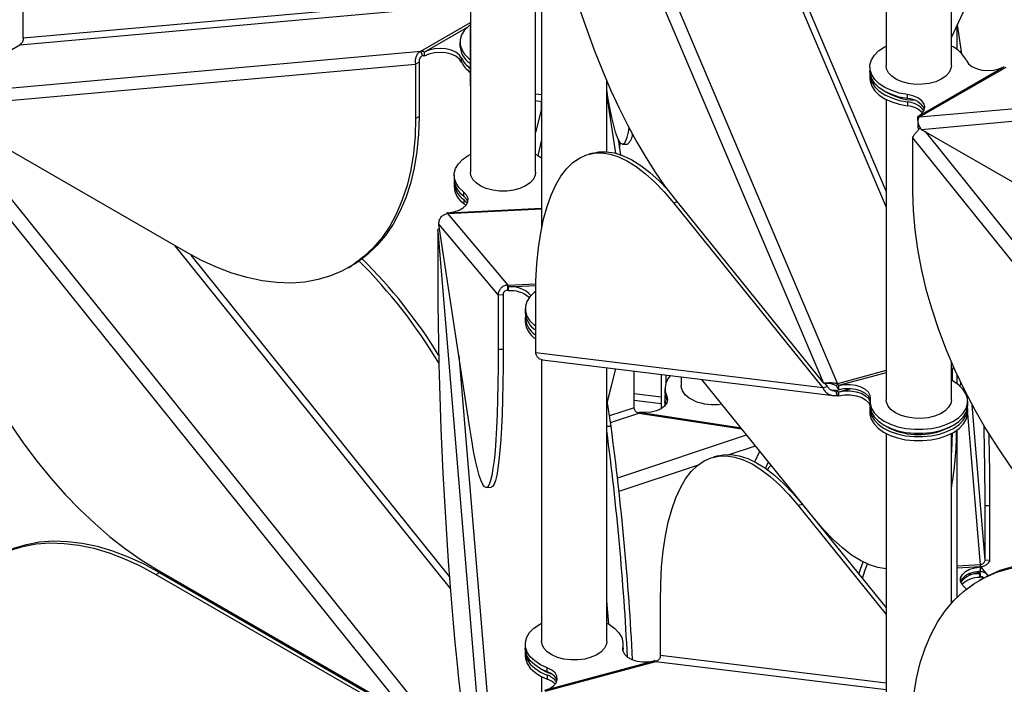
# Model space of a CAD drawing. Header units: millimetres. Extents: x 5 to 415, y 2 to 292.
# Tile 60 of 82: x 296.15 to 308.23, y 174.4 to 182.55. Entities that reach past the tile are written whole.
import ezdxf

# ---------------------------------------------------------------- set-up
doc = ezdxf.new("R2010")
doc.units = ezdxf.units.MM

msp = doc.modelspace()

# ---------------------------------------------------------------- linework, layer by layer
at = {"color": 7, "linetype": 'Continuous', "lineweight": 25}
for p, q in [((302.4846, 186.3879), (306.009, 178.0946)), ((302.6928, 186.2963), (306.1812, 178.0878)), ((306.777, 185.67), (306.777, 181.9884)), ((307.577, 181.9884), (307.577, 185.4525)), ((301.6771, 183.8331), (301.6771, 180.6801)), ((305.355, 183.5966), (306.777, 180.2506)), ((306.777, 180.4498), (305.4329, 183.6126)), ((296.191, 182.3243), (296.191, 182.989)), ((307.577, 182.3315), (307.8573, 182.9359)), ((296.1486, 182.2432), (301.6771, 182.7375)), ((301.6771, 182.8148), (296.191, 182.3243)), ((302.4771, 180.6801), (302.4771, 182.753)), ((302.5501, 182.7079), (302.5501, 179.9879)), ((301.0688, 182.1657), (301.6771, 182.5168)), ((301.1113, 182.1543), (301.6419, 182.4606)), ((301.6768, 182.4), (301.6771, 182.4569)), ((301.6768, 181.7353), (301.6768, 182.4)), ((307.6491, 182.1838), (307.6491, 182.4869)), ((307.7013, 182.1582), (307.6508, 182.4906)), ((301.5492, 182.2757), (301.5492, 182.2267)), ((295.088, 181.6309), (296.1486, 182.2432)), ((295.088, 181.6309), (301.0688, 182.1657)), ((301.09, 182.111), (301.0688, 182.1657)), ((301.1113, 182.1543), (301.1113, 182.1053)), ((307.7013, 182.1582), (307.6818, 182.1573)), ((307.7048, 182.1347), (307.7013, 182.1582)), ((301.0476, 182.0299), (301.0052, 182.0054)), ((301.0476, 182.0299), (301.0476, 181.3652)), ((301.5685, 182.0312), (301.5685, 182.0802)), ((295.1092, 181.4782), (301.0052, 182.0054)), ((301.0052, 182.0054), (301.0052, 181.3407)), ((306.577, 181.97), (306.577, 181.921)), ((307.1728, 181.3684), (308.2192, 181.9725)), ((307.1869, 181.3586), (308.2475, 181.9709)), ((307.1869, 181.3586), (313.1677, 181.8934)), ((308.2263, 181.9766), (308.2192, 181.9725)), ((303.3501, 180.9317), (303.3501, 181.8011)), ((306.577, 181.8801), (306.577, 181.8312)), ((301.6771, 181.7352), (301.6768, 181.7353)), ((307.2081, 181.2059), (313.1041, 181.7331)), ((302.5501, 181.6283), (302.4771, 181.6373)), ((302.4771, 181.559), (302.5501, 181.55)), ((302.5492, 181.4532), (302.5492, 181.5502)), ((303.3501, 181.6076), (303.4554, 180.9143)), ((306.777, 181.573), (306.777, 177.8914)), ((307.0383, 181.584), (307.0383, 181.633)), ((307.0383, 181.5432), (307.0383, 181.4942)), ((298.1768, 179.7074), (295.1092, 181.4782)), ((295.1554, 181.4515), (301.09, 174.0689)), ((302.5501, 181.457), (302.4771, 181.1663)), ((295.0031, 181.3734), (300.8991, 174.0388)), ((301.0052, 181.3407), (301.0476, 181.3652)), ((307.1728, 181.3684), (307.1656, 181.3643)), ((307.1656, 181.3153), (307.1656, 181.3643)), ((307.1656, 181.2744), (307.1728, 181.2785)), ((307.1656, 181.2744), (307.1656, 181.2254)), ((310.2757, 179.4351), (307.2081, 181.2059)), ((307.2543, 181.1792), (313.1889, 173.7966)), ((302.5501, 181.0778), (302.5024, 180.8876)), ((303.4899, 181.0837), (303.5185, 180.8952)), ((307.102, 181.101), (312.998, 173.7665)), ((307.102, 181.101), (307.102, 180.4363)), ((303.5057, 180.9797), (303.5182, 181.0371)), ((303.5432, 181.0238), (303.603, 181.0268)), ((303.183, 180.9166), (303.1286, 180.9019)), ((301.4771, 180.6433), (301.4771, 180.5943)), ((301.4771, 180.5534), (301.4771, 180.5045)), ((304.0304, 180.5557), (304.0267, 180.541)), ((304.0293, 180.5384), (304.0328, 180.5522)), ((301.5957, 180.3876), (301.5957, 180.4366)), ((301.5957, 180.3467), (301.5957, 180.2977)), ((304.1753, 180.3643), (306.009, 178.0946)), ((301.3966, 180.1728), (302.5501, 180.2311)), ((301.4041, 180.1839), (302.5501, 180.2419)), ((301.5957, 180.2977), (301.6223, 180.2724)), ((304.1685, 180.3056), (304.213, 180.3176)), ((304.1685, 180.3056), (306.0022, 178.0359)), ((301.4041, 180.1839), (301.394, 180.1834)), ((301.394, 180.1719), (301.394, 180.1834)), ((301.3966, 180.1728), (302.1351, 179.296)), ((301.2771, 179.9582), (302.0051, 171.2321)), ((301.2771, 179.9582), (301.2771, 179.2934)), ((301.2902, 180.038), (302.0182, 179.1737)), ((301.6689, 177.5432), (301.2902, 180.038)), ((298.0529, 179.7789), (301.4306, 175.577)), ((301.4194, 175.7248), (298.2519, 179.6651)), ((300.1766, 179.5093), (300.219, 179.5338)), ((302.1351, 179.296), (302.4805, 179.3135)), ((302.1377, 179.2363), (302.1351, 179.296)), ((302.1403, 179.2746), (302.4799, 179.2918)), ((302.1403, 179.2746), (302.1403, 179.2257)), ((302.0779, 179.1767), (302.0182, 179.1737)), ((302.0182, 179.1737), (302.0182, 178.509)), ((302.0779, 179.1767), (302.0779, 178.512)), ((302.4778, 178.4675), (302.4778, 179.1322)), ((302.3501, 179.0079), (302.3501, 178.9589)), ((302.3501, 178.8996), (302.3501, 178.8506)), ((302.0182, 178.509), (302.0779, 178.512)), ((301.5338, 178.4335), (302.1377, 171.1943)), ((306.0022, 178.0359), (302.4778, 178.4675)), ((302.5501, 178.3829), (302.5501, 174.9292)), ((302.5622, 178.3788), (306.1257, 177.9425)), ((303.3501, 174.9292), (303.3501, 178.2824)), ((303.4559, 178.2694), (303.3557, 177.8708)), ((303.3569, 177.8626), (303.4591, 178.269)), ((307.577, 177.8914), (307.577, 178.3504)), ((307.577, 178.2698), (307.5882, 178.2684)), ((307.5882, 178.2684), (307.6105, 178.2744)), ((307.5882, 178.2684), (307.5882, 178.1252)), ((303.6873, 177.7929), (303.6873, 178.2411)), ((304.0161, 178.2008), (304.0161, 177.7805)), ((304.074, 178.1937), (304.074, 178.0917)), ((304.2631, 178.1706), (304.2631, 178.0626)), ((306.777, 178.2482), (306.1812, 178.0878)), ((306.777, 178.2226), (306.1939, 178.0655)), ((307.6426, 178.2038), (307.6426, 178.0915)), ((304.0631, 178.0259), (304.0631, 177.9769)), ((305.8974, 176.4302), (304.5165, 178.1396)), ((306.0566, 178.0506), (306.0022, 178.0359)), ((306.0209, 178.0947), (306.0566, 178.0506)), ((306.1617, 178.0024), (306.2552, 178.0276)), ((306.1685, 178.0611), (306.1812, 178.0878)), ((306.1939, 178.0655), (306.1939, 178.0166)), ((306.1962, 177.9866), (306.3506, 178.0282)), ((307.6913, 178.1005), (307.6813, 178.0606)), ((307.684, 178.0582), (307.6935, 178.096)), ((303.4023, 177.5637), (303.3501, 177.9073)), ((304.0161, 177.9222), (303.6873, 177.9625)), ((304.0631, 177.9176), (304.0631, 177.8686)), ((304.0847, 177.9338), (304.0847, 177.8848)), ((306.1617, 178.0024), (306.11, 178.0088)), ((306.1744, 177.9443), (306.1617, 178.0024)), ((306.1962, 177.9866), (306.1871, 177.9842)), ((306.1871, 177.9842), (306.1871, 177.9352)), ((306.1962, 177.9376), (306.1871, 177.9352)), ((306.1962, 177.9376), (306.1962, 177.9866)), ((307.7551, 177.9717), (307.7558, 177.9644)), ((303.6873, 177.7929), (303.3829, 177.6914)), ((303.6873, 177.8846), (304.0161, 177.8444)), ((304.0847, 177.8848), (304.0913, 177.8671)), ((306.577, 177.873), (306.577, 177.824)), ((307.777, 177.824), (307.777, 177.873)), ((307.9907, 175.924), (307.8322, 177.8246)), ((303.3952, 177.6107), (303.7452, 177.7274)), ((303.7452, 177.7274), (305.007, 177.5323)), ((303.753, 177.7375), (304.9965, 177.5453)), ((306.577, 177.7832), (306.577, 177.7342)), ((307.7763, 177.7178), (307.9309, 175.8644)), ((307.777, 177.7342), (307.777, 177.7832)), ((303.4023, 177.5637), (303.3501, 177.5611)), ((303.4842, 176.9333), (305.0652, 177.4604)), ((306.777, 177.476), (306.777, 173.7944)), ((307.577, 175.394), (307.577, 177.476)), ((307.6491, 175.4697), (307.6491, 177.5204)), ((304.8507, 177.2192), (305.1732, 177.3267)), ((304.7123, 177.2027), (304.6579, 177.188)), ((305.1649, 177.13), (305.2259, 177.2615)), ((303.5022, 176.7696), (304.4733, 177.0934)), ((305.2968, 177.0494), (305.3334, 177.1283)), ((301.8711, 176.8144), (301.9308, 176.8175)), ((305.5747, 176.8081), (305.5747, 176.8298)), ((305.6438, 176.7442), (305.6417, 176.7362)), ((305.7522, 176.6064), (305.6979, 176.5918)), ((305.6979, 176.5918), (306.777, 175.256)), ((305.7165, 176.6543), (305.7156, 176.6509)), ((305.7522, 176.6064), (306.777, 175.338)), ((308.0505, 176.5917), (307.9907, 176.5887)), ((307.9907, 175.924), (307.9907, 176.5887)), ((308.0505, 175.927), (308.0505, 176.5917)), ((307.9309, 175.8644), (307.6491, 175.8501)), ((307.9907, 175.924), (308.0505, 175.927)), ((297.8202, 175.7492), (297.8626, 175.7737)), ((297.8202, 175.7492), (300.8878, 173.9783)), ((297.8315, 175.8096), (300.8991, 174.0388)), ((297.8626, 175.7737), (300.9302, 174.0028)), ((307.9336, 175.8406), (307.6491, 175.8262)), ((307.7794, 175.7523), (307.9221, 175.7595)), ((307.8448, 175.7773), (307.9269, 175.7814)), ((307.9269, 175.7814), (307.9193, 175.7905)), ((307.9322, 175.76), (307.9221, 175.7595)), ((307.9221, 175.7595), (307.9221, 175.7105)), ((307.9322, 175.76), (307.9322, 175.7111)), ((307.9336, 175.7916), (307.9336, 175.8406)), ((308.0224, 175.7412), (307.9375, 175.8419)), ((307.9616, 175.6994), (307.9192, 175.6749)), ((307.9322, 175.7111), (307.9221, 175.7105)), ((307.9458, 175.7198), (307.9626, 175.6999)), ((307.7626, 175.5691), (307.7381, 175.5907)), ((303.3741, 175.1376), (303.3501, 175.4244)), ((304.0071, 174.7536), (304.0071, 175.4183)), ((302.3501, 174.8925), (302.3501, 174.8435)), ((303.5501, 174.8435), (303.5501, 174.8925)), ((302.3501, 174.8026), (302.3501, 174.7536)), ((303.5461, 174.8158), (303.5461, 174.8525)), ((303.5501, 174.8435), (303.5474, 174.8103)), ((303.5501, 174.8026), (303.5491, 174.823)), ((303.5501, 174.8015), (303.5501, 174.8026)), ((302.5898, 174.3279), (303.9309, 174.689)), ((302.5933, 174.3164), (303.9527, 174.6824)), ((303.9401, 174.6915), (303.9309, 174.689)), ((303.9527, 174.6824), (306.777, 174.3366)), ((306.777, 174.4145), (304.0071, 174.7536)), ((302.6202, 174.5542), (302.6202, 174.6032)), ((300.2239, 174.4285), (300.1968, 174.4261)), ((300.2349, 174.4222), (300.2078, 174.4198)), ((302.5501, 174.4955), (302.5501, 174.2721)), ((302.6202, 174.5133), (302.6202, 174.4643))]:
    msp.add_line(p, q, dxfattribs=at)
at = {"color": 7, "linetype": 'Continuous', "lineweight": 25, "flags": 128}
for points in [[(302.4846, 185.7232), (302.4885, 185.4954), (302.5003, 185.2589), (302.5199, 185.0149), (302.5473, 184.7643), (302.5822, 184.5085), (302.6246, 184.2487), (302.6741, 183.9859), (302.7307, 183.7214), (302.794, 183.4566), (302.8638, 183.1925), (302.9397, 182.9305), (303.0213, 182.6718), (303.1083, 182.4175), (303.2003, 182.1689), (303.2968, 181.9271), (303.3975, 181.6932), (303.5017, 181.4684), (303.6091, 181.2537), (303.7192, 181.05), (303.8313, 180.8584), (303.9451, 180.6796), (304.0599, 180.5147), (304.1753, 180.3643)], [(301.6775, 182.4897), (301.657, 182.4738), (301.6048, 182.4213), (301.5692, 182.3643), (301.5513, 182.3046), (301.5517, 182.244), (301.5704, 182.1844), (301.6068, 182.1276), (301.6598, 182.0753), (301.6768, 182.0621)], [(301.5685, 182.0802), (301.5417, 182.1184), (301.4987, 182.1513), (301.4425, 182.1768), (301.3768, 182.193), (301.306, 182.1989), (301.2351, 182.1941), (301.1686, 182.1789), (301.1113, 182.1543)], [(301.5685, 182.0312), (301.5417, 182.0694), (301.4987, 182.1024), (301.4425, 182.1278), (301.3768, 182.144), (301.306, 182.1499), (301.2351, 182.1451), (301.1686, 182.1299), (301.1113, 182.1053)], [(307.0383, 181.633), (306.9378, 181.6524), (306.8447, 181.6816), (306.7619, 181.7199), (306.6922, 181.766), (306.6375, 181.8184), (306.5997, 181.8756), (306.58, 181.9357), (306.5788, 181.9969), (306.5964, 182.0573), (306.632, 182.1149), (306.6847, 182.168), (306.7527, 182.2149), (306.777, 182.2282)], [(307.7608, 182.0501), (307.7865, 182.0112), (307.8289, 181.9775), (307.885, 181.9513), (307.9509, 181.9344), (308.0222, 181.928), (308.0939, 181.9326), (308.1611, 181.9477), (308.2192, 181.9725)], [(307.0383, 181.584), (306.9378, 181.6034), (306.8447, 181.6326), (306.7619, 181.6709), (306.6922, 181.717), (306.6375, 181.7694), (306.5997, 181.8266), (306.58, 181.8867), (306.577, 181.921)], [(306.578, 181.9006), (306.58, 181.8459), (306.5997, 181.7857), (306.6375, 181.7286), (306.6922, 181.6761), (306.7619, 181.63), (306.8447, 181.5918), (306.9378, 181.5625), (307.0383, 181.5432)], [(307.1358, 181.7587), (307.0512, 181.7692), (306.9725, 181.7899), (306.9034, 181.8199), (306.8471, 181.8578), (306.8062, 181.9018), (306.7826, 181.9499), (306.777, 181.9884)], [(307.577, 181.9884), (307.5721, 181.9522), (307.5493, 181.904), (307.5092, 181.8598), (307.4535, 181.8215), (307.385, 181.7911), (307.3066, 181.7699), (307.2223, 181.7589), (307.1358, 181.7587)], [(306.577, 181.8312), (306.58, 181.7969), (306.5997, 181.7367), (306.6375, 181.6796), (306.6922, 181.6271), (306.7619, 181.581), (306.8447, 181.5428), (306.9378, 181.5135), (307.0383, 181.4942)], [(303.6222, 181.2287), (303.612, 181.173), (303.5964, 181.1082), (303.5795, 181.0615), (303.5615, 181.0333), (303.5425, 181.0237), (303.5226, 181.0328), (303.5018, 181.0604), (303.4803, 181.1064), (303.4581, 181.1707), (303.4353, 181.253), (303.4122, 181.3528), (303.3887, 181.4697), (303.365, 181.6031), (303.3501, 181.6942)], [(307.1728, 181.3684), (307.2156, 181.4019), (307.2418, 181.4407), (307.2497, 181.4821), (307.2387, 181.5232), (307.2095, 181.5613), (307.1641, 181.5937), (307.1057, 181.6182), (307.0383, 181.633)], [(301.0052, 181.3407), (300.9986, 181.1216), (300.9788, 180.9112), (300.946, 180.7103), (300.9003, 180.5201), (300.8419, 180.3412), (300.771, 180.1746), (300.6881, 180.0211), (300.5934, 179.8814), (300.4875, 179.756), (300.3708, 179.6457), (300.2439, 179.5509), (300.1073, 179.472), (299.9617, 179.4095), (299.8079, 179.3636), (299.6464, 179.3345), (299.478, 179.3223), (299.3036, 179.3272), (299.1239, 179.3491), (298.9399, 179.3879), (298.7522, 179.4435), (298.5619, 179.5154), (298.3698, 179.6035), (298.1768, 179.7074)], [(301.0476, 181.3652), (301.041, 181.1461), (301.0213, 180.9357), (300.9885, 180.7348), (300.9427, 180.5445), (300.8843, 180.3657), (300.8135, 180.1991), (300.7305, 180.0456), (300.6359, 179.9059), (300.5299, 179.7805), (300.4132, 179.6702), (300.2863, 179.5754), (300.219, 179.5338)], [(303.183, 180.9166), (303.2479, 180.9293), (303.3444, 180.9321), (303.4451, 180.9169), (303.5493, 180.8836), (303.6567, 180.8325), (303.7667, 180.7638), (303.8789, 180.6777), (303.9927, 180.5748), (304.0875, 180.4774)], [(301.5957, 180.4366), (301.5402, 180.4887), (301.5014, 180.5457), (301.4806, 180.6057), (301.4785, 180.6669), (301.495, 180.7273), (301.5297, 180.7851), (301.5815, 180.8385), (301.6487, 180.8858), (301.6771, 180.9015)], [(302.4744, 180.9029), (302.5063, 180.8853), (302.5501, 180.8564)], [(302.4778, 179.1322), (302.4817, 179.3502), (302.4935, 179.5574), (302.5131, 179.7529), (302.5405, 179.9358), (302.5754, 180.1051), (302.6178, 180.2602), (302.6673, 180.4002), (302.7239, 180.5246), (302.7872, 180.6327), (302.857, 180.7241), (302.9329, 180.7982), (303.0145, 180.8549), (303.1015, 180.8938), (303.1935, 180.9147), (303.29, 180.9175), (303.3907, 180.9022), (303.4949, 180.869), (303.6023, 180.8179), (303.7124, 180.7491), (303.8245, 180.6631), (303.9383, 180.5602), (304.0531, 180.4408), (304.1685, 180.3056)], [(295.0031, 180.7086), (295.0097, 180.4819), (295.0294, 180.2487), (295.0623, 180.01), (295.108, 179.7669), (295.1664, 179.5206), (295.2373, 179.2722), (295.3202, 179.0229), (295.4149, 178.7739), (295.5208, 178.5262), (295.6375, 178.2812), (295.7644, 178.0398), (295.901, 177.8033), (296.0465, 177.5727), (296.2004, 177.3491), (296.3619, 177.1335), (296.5303, 176.927), (296.7047, 176.7306), (296.8843, 176.545), (297.0684, 176.3713), (297.2561, 176.2102), (297.4464, 176.0624), (297.6385, 175.9287), (297.8315, 175.8096)], [(302.0358, 180.4504), (301.9513, 180.4609), (301.8726, 180.4816), (301.8035, 180.5116), (301.7471, 180.5495), (301.7062, 180.5935), (301.6827, 180.6415), (301.6771, 180.6801)], [(302.4771, 180.6801), (302.4721, 180.6438), (302.4494, 180.5957), (302.4093, 180.5514), (302.3536, 180.5132), (302.285, 180.4828), (302.2067, 180.4616), (302.1223, 180.4506), (302.0358, 180.4504)], [(301.4041, 180.1839), (301.4742, 180.1937), (301.5375, 180.2137), (301.5896, 180.2425), (301.6269, 180.2781), (301.647, 180.3181), (301.6483, 180.3598), (301.6308, 180.4002), (301.5957, 180.4366)], [(301.6467, 180.3173), (301.6308, 180.3512), (301.5957, 180.3876)], [(301.5957, 180.3467), (301.6308, 180.3103), (301.6388, 180.2969)], [(307.102, 180.4363), (307.1086, 180.2096), (307.1283, 179.9764), (307.1612, 179.7376), (307.2069, 179.4946), (307.2653, 179.2483), (307.3362, 178.9999), (307.4191, 178.7506), (307.5138, 178.5016), (307.6197, 178.2539), (307.7364, 178.0089), (307.8633, 177.7675), (307.9999, 177.531), (308.1454, 177.3004), (308.2993, 177.0768), (308.4608, 176.8612), (308.6292, 176.6547), (308.8036, 176.4583), (308.9832, 176.2727), (309.1673, 176.099), (309.355, 175.9379), (309.5453, 175.7901), (309.7374, 175.6564), (309.9304, 175.5373)], [(301.2771, 179.2934), (301.2779, 179.0652), (301.2804, 178.8273), (301.2844, 178.5808), (301.29, 178.3269), (301.2973, 178.0668), (301.306, 177.8017), (301.3163, 177.5329), (301.3279, 177.2615), (301.341, 176.9889), (301.3554, 176.7162), (301.3711, 176.4449), (301.388, 176.1762), (301.4059, 175.9112), (301.4249, 175.6513), (301.4449, 175.3976), (301.4657, 175.1514), (301.4872, 174.9138), (301.5094, 174.6858), (301.5321, 174.4687), (301.5553, 174.2633), (301.5788, 174.0706), (301.6025, 173.8915), (301.6263, 173.7269)], [(302.4784, 179.2219), (302.458, 179.206), (302.4057, 179.1535), (302.3701, 179.0965), (302.3522, 179.0368), (302.3526, 178.9762), (302.3713, 178.9166), (302.4077, 178.8598), (302.4607, 178.8075), (302.4778, 178.7943)], [(302.0182, 178.509), (302.0174, 178.2915), (302.0149, 178.0857), (302.0109, 177.8926), (302.0052, 177.7131), (301.998, 177.548), (301.9893, 177.3982), (301.979, 177.2643), (301.9673, 177.1468), (301.9543, 177.0465), (301.9398, 176.9637), (301.9242, 176.8988), (301.9073, 176.8522), (301.8893, 176.824), (301.8703, 176.8144), (301.8504, 176.8234), (301.8296, 176.851), (301.8081, 176.8971), (301.7859, 176.9614), (301.7632, 177.0437), (301.74, 177.1435), (301.7165, 177.2604), (301.6928, 177.3938), (301.6689, 177.5432)], [(302.0779, 178.512), (302.0771, 178.2945), (302.0747, 178.0887), (302.0706, 177.8956), (302.065, 177.7161), (302.0578, 177.5511), (302.049, 177.4012), (302.0388, 177.2673), (302.0271, 177.1499), (302.014, 177.0495), (301.9996, 176.9667), (301.9839, 176.9019), (301.9671, 176.8552), (301.9491, 176.827), (301.9308, 176.8175)], [(304.4244, 177.8773), (304.361, 177.9113), (304.3117, 177.9523), (304.2788, 177.9985), (304.2639, 178.0477), (304.2631, 178.0626)], [(306.1939, 178.0655), (306.2624, 178.0773), (306.3338, 178.0785), (306.4033, 178.069), (306.4663, 178.0495), (306.5184, 178.0213), (306.5562, 177.9863), (306.5771, 177.9468), (306.5797, 177.9056)], [(306.1939, 178.0166), (306.2624, 178.0283), (306.3338, 178.0295), (306.4033, 178.02), (306.4663, 178.0005), (306.5184, 177.9723), (306.5562, 177.9373), (306.5771, 177.8978), (306.5781, 177.8941)], [(306.5797, 177.9056), (306.579, 177.845), (306.5965, 177.7853), (306.6319, 177.7283), (306.6839, 177.6756), (306.751, 177.6291), (306.8311, 177.59), (306.9219, 177.5595), (307.0204, 177.5386), (307.1237, 177.528), (307.2286, 177.5279), (307.332, 177.5384), (307.4306, 177.5591), (307.5215, 177.5894), (307.6018, 177.6284), (307.6691, 177.6748), (307.7214, 177.7274), (307.757, 177.7844), (307.7749, 177.8441), (307.7745, 177.9046), (307.7558, 177.9643), (307.7194, 178.0211), (307.6664, 178.0734), (307.5985, 178.1195), (307.577, 178.1312)], [(304.0847, 177.9338), (304.0946, 177.8929), (304.0859, 177.852), (304.0592, 177.8137), (304.0164, 177.7807), (303.9603, 177.7551), (303.8947, 177.7388), (303.824, 177.7328), (303.753, 177.7375)], [(304.0631, 177.9769), (304.0657, 177.9444), (304.0847, 177.8848)], [(304.0789, 177.8387), (304.0652, 177.8888), (304.0653, 177.9472)], [(306.1962, 177.9866), (306.2654, 177.9984), (306.3375, 177.9994), (306.4076, 177.9895), (306.4708, 177.9694), (306.5228, 177.9406), (306.56, 177.9049), (306.577, 177.8741)], [(306.1962, 177.9376), (306.2654, 177.9494), (306.3375, 177.9504), (306.4076, 177.9405), (306.4708, 177.9204), (306.5228, 177.8916), (306.56, 177.8559), (306.577, 177.8252)], [(304.0682, 177.8236), (304.0652, 177.8398), (304.0631, 177.8686)], [(306.577, 177.824), (306.579, 177.796), (306.5965, 177.7363), (306.6319, 177.6793), (306.6839, 177.6267), (306.751, 177.5801), (306.8311, 177.541), (306.9219, 177.5105), (307.0204, 177.4896), (307.1237, 177.479), (307.2286, 177.4789), (307.332, 177.4894), (307.4306, 177.5101), (307.5215, 177.5404), (307.6018, 177.5794), (307.6691, 177.6259), (307.7214, 177.6784), (307.757, 177.7354), (307.7749, 177.7951), (307.777, 177.824)], [(306.578, 177.8036), (306.5781, 177.762), (306.5939, 177.7015), (306.6279, 177.6436), (306.6791, 177.59), (306.7458, 177.5424), (306.8259, 177.5023), (306.917, 177.471), (307.0162, 177.4495), (307.1205, 177.4384), (307.2265, 177.438), (307.331, 177.4484), (307.4306, 177.4693), (307.5224, 177.5), (307.6033, 177.5395), (307.671, 177.5866), (307.7232, 177.6398), (307.7584, 177.6976), (307.7754, 177.758), (307.776, 177.8036)], [(307.2921, 177.6702), (307.207, 177.6611), (307.1206, 177.6628), (307.0368, 177.6751), (306.9595, 177.6976), (306.8924, 177.7291), (306.8387, 177.7682), (306.8007, 177.8131), (306.7803, 177.8616), (306.777, 177.8914)], [(307.577, 177.8914), (307.5694, 177.8465), (307.5435, 177.7988), (307.5004, 177.7555), (307.4423, 177.7186), (307.3717, 177.6897), (307.2921, 177.6702)], [(306.577, 177.7342), (306.5781, 177.7131), (306.5939, 177.6525), (306.6279, 177.5946), (306.6791, 177.541), (306.7458, 177.4934), (306.8259, 177.4533), (306.917, 177.4221), (307.0162, 177.4005), (307.1205, 177.3894), (307.2265, 177.389), (307.331, 177.3994), (307.4306, 177.4203), (307.5224, 177.451), (307.6033, 177.4905), (307.671, 177.5376), (307.7232, 177.5909), (307.7584, 177.6486), (307.7754, 177.709), (307.777, 177.7342)], [(306.7715, 177.5687), (306.826, 177.5388), (306.9073, 177.5065)], [(307.587, 177.4813), (307.5842, 177.3857), (307.577, 177.2425)], [(304.0071, 175.4183), (304.0111, 175.6363), (304.0229, 175.8436), (304.0425, 176.0391), (304.0698, 176.2219), (304.1047, 176.3913), (304.1471, 176.5463), (304.1967, 176.6863), (304.2533, 176.8107), (304.3166, 176.9188), (304.3863, 177.0102), (304.4622, 177.0844), (304.5438, 177.141), (304.6309, 177.1799), (304.7228, 177.2008), (304.8194, 177.2036), (304.92, 177.1884), (305.0243, 177.1551), (305.1317, 177.104), (305.2417, 177.0352), (305.3539, 176.9492), (305.4676, 176.8463), (305.5825, 176.7269), (305.6979, 176.5918)], [(304.7123, 177.2027), (304.7772, 177.2154), (304.8738, 177.2182), (304.9744, 177.203), (305.0787, 177.1697), (305.186, 177.1186), (305.2961, 177.0499), (305.4083, 176.9639), (305.522, 176.8609), (305.6369, 176.7416), (305.7522, 176.6064)], [(306.777, 175.8183), (306.7759, 175.8184), (306.6753, 175.8336), (306.571, 175.8669), (306.4636, 175.918), (306.3536, 175.9867), (306.2414, 176.0728), (306.1277, 176.1757), (306.0128, 176.295), (305.8974, 176.4302)], [(294.9917, 174.1158), (294.9983, 174.3349), (295.0181, 174.5453), (295.0509, 174.7462), (295.0966, 174.9365), (295.155, 175.1153), (295.2259, 175.2819), (295.3088, 175.4354), (295.4035, 175.5752), (295.5094, 175.7005), (295.6261, 175.8108), (295.753, 175.9056), (295.8896, 175.9845), (296.0352, 176.047), (296.1891, 176.093), (296.3506, 176.1221), (296.5189, 176.1342), (296.6933, 176.1293), (296.873, 176.1074), (297.0571, 176.0686), (297.2447, 176.0131), (297.435, 175.9411), (297.6271, 175.853), (297.8202, 175.7492)], [(295.8628, 175.9717), (295.932, 176.009), (296.0776, 176.0715), (296.2315, 176.1175), (296.393, 176.1465), (296.5613, 176.1587), (296.7357, 176.1538), (296.9154, 176.1319), (297.0995, 176.0931), (297.2871, 176.0375), (297.4775, 175.9656), (297.6696, 175.8775), (297.8626, 175.7737)], [(306.442, 175.7526), (306.4629, 175.8121), (306.4952, 175.9013)], [(306.4848, 175.6996), (306.5208, 175.8031), (306.5474, 175.8767)], [(307.0906, 173.8435), (307.0972, 174.0626), (307.117, 174.273), (307.1498, 174.4739), (307.1955, 174.6642), (307.2539, 174.843), (307.3248, 175.0096), (307.4077, 175.1631), (307.5024, 175.3028), (307.6083, 175.4282), (307.725, 175.5385), (307.8519, 175.6333), (307.9885, 175.7122), (308.1341, 175.7747), (308.288, 175.8207), (308.4495, 175.8498), (308.6178, 175.8619), (308.7922, 175.857), (308.9719, 175.8351), (309.156, 175.7963), (309.3436, 175.7407), (309.5339, 175.6688), (309.726, 175.5807), (309.9191, 175.4769)], [(307.9616, 175.6994), (308.0309, 175.7367), (308.1765, 175.7992), (308.3304, 175.8452), (308.4919, 175.8742), (308.6602, 175.8864), (308.8346, 175.8815), (309.0143, 175.8596), (309.1984, 175.8208), (309.386, 175.7652), (309.5763, 175.6933), (309.7685, 175.6052), (309.9615, 175.5013)], [(307.7381, 175.5907), (307.7046, 175.6271), (307.6885, 175.6673), (307.6909, 175.7085), (307.7116, 175.748), (307.7492, 175.7831), (307.8012, 175.8114), (307.8641, 175.831), (307.9336, 175.8406)], [(307.6905, 175.6582), (307.6909, 175.6596), (307.7116, 175.699), (307.7492, 175.7341), (307.8012, 175.7624), (307.8641, 175.782), (307.9336, 175.7916)], [(302.6202, 174.6032), (302.5372, 174.6412), (302.467, 174.6871), (302.4119, 174.7394), (302.3737, 174.7964), (302.3534, 174.8565), (302.3517, 174.9177), (302.3688, 174.9781), (302.4039, 175.0358), (302.4562, 175.0891), (302.5238, 175.1362), (302.5501, 175.1506)], [(303.3501, 175.1506), (303.3814, 175.1333), (303.4481, 175.0857), (303.4992, 175.0321), (303.5332, 174.9742), (303.549, 174.9136), (303.5461, 174.8525)], [(302.9089, 174.6995), (302.8243, 174.71), (302.7456, 174.7308), (302.6765, 174.7608), (302.6202, 174.7987), (302.5793, 174.8427), (302.5557, 174.8907), (302.5501, 174.9292)], [(303.3501, 174.9292), (303.3452, 174.893), (303.3225, 174.8448), (303.2823, 174.8006), (303.2267, 174.7624), (303.1581, 174.732), (303.0798, 174.7108), (302.9954, 174.6998), (302.9089, 174.6995)], [(302.6202, 174.5542), (302.5372, 174.5922), (302.467, 174.6381), (302.4119, 174.6904), (302.3737, 174.7475), (302.3534, 174.8075), (302.3501, 174.8435)], [(302.3512, 174.823), (302.3534, 174.7667), (302.3737, 174.7066), (302.4119, 174.6495), (302.467, 174.5972), (302.5372, 174.5513), (302.6202, 174.5133)], [(303.5461, 174.8525), (303.5473, 174.8108), (303.5671, 174.7708), (303.6043, 174.7351), (303.6563, 174.7062), (303.7195, 174.6862), (303.7896, 174.6763), (303.8617, 174.6773), (303.9309, 174.689)], [(302.3501, 174.7536), (302.3534, 174.7177), (302.3737, 174.6576), (302.4119, 174.6005), (302.467, 174.5482), (302.5372, 174.5024), (302.6202, 174.4643)], [(302.5439, 174.5886), (302.6059, 174.555), (302.6719, 174.5287)], [(302.5898, 174.3279), (302.6499, 174.351), (302.6975, 174.3823), (302.7294, 174.4196), (302.7434, 174.4605), (302.7386, 174.502), (302.7151, 174.5414), (302.6747, 174.5759), (302.6202, 174.6032)]]:
    msp.add_lwpolyline(points, dxfattribs=at)
at = {"color": 7, "linetype": 'Continuous', "lineweight": 25}
for centre, radius, start, end in [((301.0719, 182.0921), 0.0736, 57.65072, 92.35776), ((301.8312, 182.2503), 0.283, 184.78588, 236.94251), ((307.4144, 181.8766), 0.3873, 26.6023, 65.18281), ((301.0916, 182.0742), 0.0368, 57.65072, 92.35776), ((301.8737, 182.2322), 0.341, 206.48489, 234.72737), ((301.8737, 182.1832), 0.341, 206.48489, 234.72737), ((307.1527, 182.3269), 0.7632, 239.96751, 267.54757), ((307.0369, 181.3501), 0.2339, 26.38647, 89.65552), ((307.0261, 181.283), 0.2604, 35.33175, 87.30284), ((307.019, 181.2114), 0.2835, 44.24342, 86.09203), ((307.1853, 181.3954), 0.0368, 237.65072, 272.35776), ((307.1016, 181.1642), 0.1275, 52.79028, 59.83766), ((307.1253, 181.1585), 0.0781, 37.97873, 58.8941), ((303.5067, 181.1532), 0.1589, 307.30101, 357.86263), ((301.7423, 180.6091), 0.2657, 183.18873, 236.49263), ((301.738, 180.5643), 0.26, 177.89461, 236.8244), ((301.7423, 180.5192), 0.2657, 183.18873, 236.49263), ((301.4274, 180.1859), 0.0334, 184.29548, 203.24143), ((295.8524, 175.0856), 6.3862, 31.67368, 45.23422), ((295.7945, 175.0469), 6.4072, 30.94508, 45.18139), ((302.0737, 179.2696), 0.0669, 4.29548, 23.24143), ((302.107, 179.2232), 0.0334, 4.29548, 23.24143), ((302.1788, 178.9554), 0.3216, 41.64483, 96.86516), ((302.1752, 178.8807), 0.3467, 49.71907, 95.77017), ((302.6322, 178.9825), 0.283, 184.78588, 236.94251), ((302.6177, 178.9122), 0.266, 176.32239, 238.24642), ((302.6241, 178.8694), 0.2746, 183.92665, 237.80174), ((304.2898, 178.0265), 0.2251, 134.62461, 204.33073), ((306.3458, 178.1326), 0.1912, 201.96804, 217.37045), ((306.2698, 178.1236), 0.0956, 201.96804, 217.37045), ((306.1503, 177.9598), 0.0441, 33.49462, 74.98756), ((306.1687, 177.923), 0.0221, 33.49462, 74.98756), ((304.6633, 178.4737), 0.6424, 248.16797, 278.63022), ((303.7348, 177.7434), 0.0191, 303.08197, 342.21983), ((269.6127, 173.0072), 34.0955, 2.84972, 7.67998), ((307.1736, 178.3066), 0.8432, 251.5902, 299.44629), ((268.1013, 176.5379), 39.8895, 0.07305, 1.48035), ((269.1462, 172.9799), 34.5026, 2.91625, 7.5443), ((303.2791, 177.548), 4.3627, 350.1108, 359.56773), ((269.5649, 176.5564), 38.4856, 0.05259, 1.35387), ((308.305, 175.8935), 0.3751, 184.44582, 188.10585), ((307.9129, 175.4749), 0.2848, 88.14596, 140.97227), ((307.8655, 175.755), 0.0669, 4.29548, 23.24143), ((307.9222, 175.3955), 0.3151, 90.01814, 133.2997), ((303.9585, 174.7037), 0.0221, 213.49462, 254.98756), ((302.578, 174.3859), 0.1735, 20.28775, 75.91601), ((302.5625, 174.3231), 0.1988, 31.05329, 73.10901), ((302.5527, 174.257), 0.218, 41.38637, 71.97034)]:
    msp.add_arc(centre, radius, start, end, dxfattribs=at)
for points, knots in [([(296.191, 182.3243), (296.1914, 182.3172), (296.1922, 182.3032), (296.1857, 182.2809), (296.1736, 182.2611), (296.16, 182.249), (296.151, 182.2444), (296.1486, 182.2432)], [0, 0, 0, 0, 0.2289275, 0.457855, 0.686699, 0.9155428, 1, 1, 1, 1]), ([(301.0688, 182.1657), (301.0581, 182.1587), (301.0366, 182.1447), (301.0137, 182.11), (301.001, 182.0699), (300.9993, 182.0334), (301.0036, 182.0129), (301.0052, 182.0054)], [0, 0, 0, 0, 0.2182973, 0.4366061, 0.6549149, 0.8732236, 1, 1, 1, 1]), ([(301.09, 182.111), (301.0836, 182.1072), (301.0707, 182.0997), (301.0567, 182.0809), (301.0483, 182.0594), (301.0464, 182.0417), (301.0474, 182.0324), (301.0476, 182.0299)], [0, 0, 0, 0, 0.2289275, 0.457855, 0.686699, 0.9155428, 1, 1, 1, 1]), ([(307.2081, 181.2059), (307.1986, 181.2202), (307.1798, 181.2489), (307.1692, 181.2941), (307.1709, 181.3348), (307.1814, 181.3505), (307.1869, 181.3586)], [0, 0, 0, 0, 0.24537537, 0.49091488, 0.73645515, 1, 1, 1, 1]), ([(307.102, 181.101), (307.1063, 181.1104), (307.1148, 181.1292), (307.1382, 181.162), (307.1652, 181.1941), (307.1858, 181.2156), (307.1954, 181.2247), (307.1965, 181.2257)], [0, 0, 0, 0, 0.242195, 0.4844028, 0.7266105, 0.9688182, 1, 1, 1, 1]), ([(301.2902, 180.038), (301.2906, 180.0542), (301.2914, 180.0866), (301.3145, 180.1292), (301.3505, 180.1621), (301.3809, 180.1691), (301.3966, 180.1728)], [0, 0, 0, 0, 0.2453754, 0.4909149, 0.7364551, 1, 1, 1, 1]), ([(301.2771, 179.9582), (301.2784, 179.9663), (301.2805, 179.979), (301.2925, 179.9907), (301.2968, 179.9948)], [0, 0, 0, 0, 0.6467762, 1, 1, 1, 1]), ([(302.1351, 179.296), (302.1213, 179.2942), (302.0937, 179.2905), (302.0578, 179.2681), (302.0315, 179.2362), (302.019, 179.2027), (302.0184, 179.1815), (302.0182, 179.1737)], [0, 0, 0, 0, 0.21829734, 0.43660611, 0.65491491, 0.8732236, 1, 1, 1, 1]), ([(302.1377, 179.2363), (302.1304, 179.2355), (302.1157, 179.2337), (302.0969, 179.2218), (302.0835, 179.2049), (302.0782, 179.1887), (302.078, 179.1793), (302.0779, 179.1767)], [0, 0, 0, 0, 0.2289275, 0.457855, 0.686699, 0.9155428, 1, 1, 1, 1]), ([(302.5623, 178.3791), (302.5512, 178.3816), (302.5286, 178.3867), (302.5006, 178.4108), (302.4836, 178.4395), (302.4794, 178.4599), (302.4778, 178.4675)], [0, 0, 0, 0, 0.2692251, 0.55239216, 0.83555908, 1, 1, 1, 1]), ([(307.5882, 178.2684), (307.5871, 178.2753), (307.5855, 178.286), (307.5793, 178.2932), (307.577, 178.2958)], [0, 0, 0, 0, 0.64131667, 1, 1, 1, 1]), ([(306.0022, 178.0359), (306.0102, 178.021), (306.0261, 177.9912), (306.068, 177.9586), (306.1193, 177.9393), (306.1556, 177.9426), (306.1744, 177.9443)], [0, 0, 0, 0, 0.2453754, 0.4909149, 0.7364551, 1, 1, 1, 1]), ([(306.1812, 178.0878), (306.1637, 178.0906), (306.1288, 178.0962), (306.0783, 178.0966), (306.0344, 178.0946), (306.0177, 178.0946), (306.009, 178.0946)], [0, 0, 0, 0, 0.2453754, 0.4909149, 0.7364551, 1, 1, 1, 1]), ([(306.0404, 178.095), (306.052, 178.0951), (306.0675, 178.0953), (306.0917, 178.0922), (306.1035, 178.0885), (306.1119, 178.0859)], [0, 0, 0, 0, 0.4497577, 0.6049978, 1, 1, 1, 1]), ([(306.0566, 178.0506), (306.0642, 178.0407), (306.0793, 178.0209), (306.1164, 178.0029), (306.1454, 178.0003), (306.1602, 178.0022), (306.1617, 178.0024)], [0, 0, 0, 0, 0.3201967, 0.6410914, 0.961986, 1, 1, 1, 1]), ([(306.1685, 178.0611), (306.1548, 178.0676), (306.134, 178.0775), (306.1161, 178.0843), (306.1101, 178.0866)], [0, 0, 0, 0, 0.66258841, 1, 1, 1, 1]), ([(303.7452, 177.7274), (303.7378, 177.729), (303.7229, 177.7322), (303.7044, 177.746), (303.6917, 177.7642), (303.6872, 177.7809), (303.6872, 177.7903), (303.6873, 177.7929)], [0, 0, 0, 0, 0.2289275, 0.457855, 0.686699, 0.9155428, 1, 1, 1, 1]), ([(305.3693, 177.0839), (305.3658, 177.0827), (305.355, 177.0789), (305.3408, 177.0655), (305.3291, 177.0462), (305.3254, 177.0291), (305.3258, 177.0196), (305.3259, 177.0171)], [0, 0, 0, 0, 0.12612226, 0.38557209, 0.64492734, 0.9042823, 1, 1, 1, 1]), ([(307.9283, 175.8392), (307.9419, 175.8428), (307.9689, 175.8499), (308.0056, 175.8675), (308.0334, 175.8889), (308.0479, 175.9096), (308.0498, 175.9223), (308.0505, 175.927)], [0, 0, 0, 0, 0.2182973, 0.4366061, 0.6549149, 0.8732236, 1, 1, 1, 1]), ([(307.9309, 175.8644), (307.9379, 175.8675), (307.9519, 175.8736), (307.9706, 175.8867), (307.9843, 175.9017), (307.99, 175.9146), (307.9906, 175.922), (307.9907, 175.924)], [0, 0, 0, 0, 0.2289275, 0.457855, 0.686699, 0.9155428, 1, 1, 1, 1]), ([(308.0219, 175.7409), (308.0212, 175.7419), (308.0137, 175.7544), (307.9888, 175.7699), (307.9561, 175.7817), (307.9348, 175.7815), (307.9269, 175.7814)], [0, 0, 0, 0, 0.0360019, 0.4095404, 0.7830786, 1, 1, 1, 1]), ([(307.976, 175.7022), (307.9754, 175.7033), (307.9711, 175.7101), (307.9575, 175.7179), (307.9416, 175.7223), (307.9321, 175.7219), (307.9295, 175.7217)], [0, 0, 0, 0, 0.07219329, 0.4638284, 0.85546307, 1, 1, 1, 1]), ([(304.0071, 174.7536), (304.007, 174.7466), (304.0067, 174.7325), (303.9972, 174.7117), (303.9817, 174.6948), (303.9656, 174.6857), (303.9555, 174.6831), (303.9527, 174.6824)], [0, 0, 0, 0, 0.2289275, 0.457855, 0.686699, 0.9155428, 1, 1, 1, 1])]:
    msp.add_open_spline(points, degree=3, knots=knots, dxfattribs=at)

doc.saveas('drawing.dxf')
